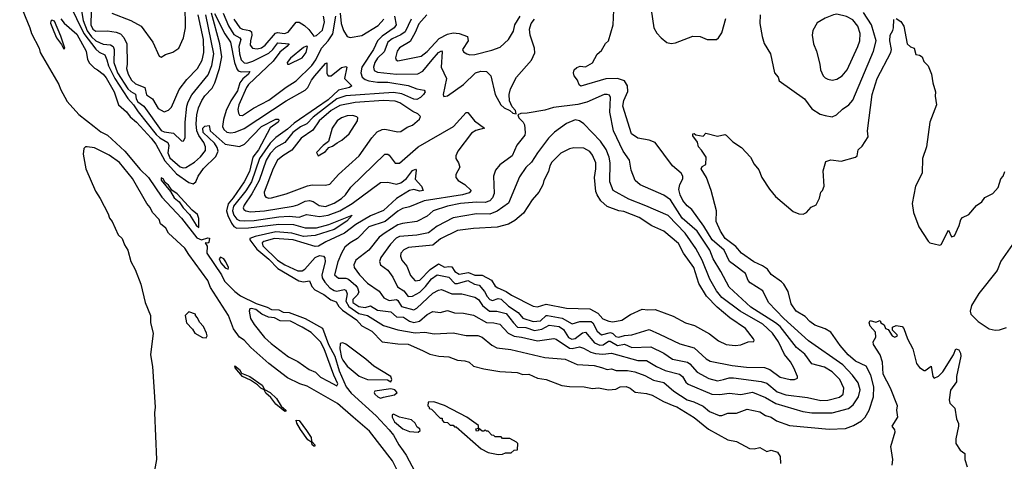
# Model space of a CAD drawing. Extents: x 1678431 to 1860718, y 384618 to 522882.
# Tile 126 of 256: x 1679661 to 1686439, y 500272 to 503310. Entities that reach past the tile are written whole.
import ezdxf

# ---------------------------------------------------------------- set-up
doc = ezdxf.new("R2010")
doc.units = 0

msp = doc.modelspace()

# ---------------------------------------------------------------- linework, layer by layer
at = {"layer": '0CON10XD'}
for points in [[(1679660.8, 503420.8), (1679731.6, 503255), (1679742, 503215), (1679794.1, 503115), (1679802.2, 503085), (1679929.5, 502865), (1679941.5, 502831.5), (1679987.4, 502747.4), (1680069, 502659), (1680174.3, 502575.7), (1680219.8, 502539.8), (1680265, 502515.2), (1680384.1, 502405), (1680490.2, 502280.2), (1680546.9, 502225), (1680639.3, 502089.3), (1680774.8, 501945), (1680879.6, 501809.6), (1680913.3, 501796.7), (1680955, 501809.2), (1680966.8, 501806.8), (1680962.5, 501777.5), (1680955, 501772.5), (1680937.5, 501775), (1680952.3, 501752.3), (1680949, 501705), (1681049.4, 501555), (1681071.2, 501511.2), (1681140.7, 501440.7), (1681180.4, 501410.4), (1681288.4, 501358.4), (1681365, 501333.4), (1681395, 501317), (1681445, 501314.1), (1681475, 501299.3), (1681515, 501295.2), (1681626.6, 501255), (1681745, 501187.8), (1681785.6, 501075), (1681831.1, 500995), (1681860.9, 500895), (1681908.6, 500785), (1681941.9, 500741.9), (1682114.4, 500585), (1682205, 500488.4), (1682235, 500451.5), (1682270.7, 500385), (1682299.9, 500345), (1682321.9, 500315), (1682461.4, 500051.5)], [(1680001.4, 503421.4), (1680102.1, 503215), (1680185, 503107), (1680207.1, 503087.1), (1680248, 503068), (1680260, 503035), (1680272.7, 502992.7), (1680315, 502906.3), (1680405, 502767.9), (1680445, 502724.1), (1680475.7, 502675.7), (1680600.8, 502520.8), (1680625, 502497.9), (1680680.2, 502465), (1680686.8, 502445), (1680680.6, 502395), (1680695, 502360), (1680765, 502299), (1680785, 502291.6), (1680805, 502294.7), (1680865, 502330), (1680905, 502366.4), (1680939.3, 502410.7), (1680939.5, 502435), (1680927.8, 502465), (1680893.1, 502513.1), (1680879.4, 502545), (1680874.6, 502595), (1680879.9, 502655), (1680892.3, 502705), (1680915, 502755.3), (1680935, 502786.3), (1680985, 502840), (1681004.4, 502875.6), (1681036.4, 502975), (1681052.7, 503055), (1681038.4, 503145), (1680980.2, 503355)], [(1680154.5, 503465), (1680151.4, 503275), (1680165, 503244.3), (1680185, 503232.5), (1680264.7, 503234.7), (1680325, 503224.1), (1680355, 503212.7), (1680378.7, 503188.7), (1680398.7, 503145), (1680399.6, 503005), (1680397.1, 502975), (1680407.1, 502935), (1680431.6, 502895), (1680459.1, 502869.1), (1680522.5, 502845), (1680532.6, 502792.6), (1680574, 502765), (1680615, 502700), (1680655, 502675.6), (1680685, 502688.6), (1680705, 502709.2), (1680759, 502831), (1680811.6, 502898.4), (1680885.4, 502975), (1680916.9, 503033.1), (1680929, 503085), (1680925.2, 503175), (1680890, 503345)], [(1680295, 503355.3), (1680425, 503303.8), (1680495.9, 503265.9), (1680578.1, 503155), (1680620.5, 503060.5), (1680635, 503053.3), (1680665, 503070), (1680713.9, 503086.1), (1680756.2, 503115), (1680788.6, 503185), (1680801.2, 503255), (1680799.7, 503415)], [(1680082.9, 503385), (1680097.6, 503305), (1680125, 503234.3), (1680155, 503192.1), (1680185, 503165.7), (1680235, 503141), (1680285, 503137.9), (1680304.2, 503125), (1680310.2, 503105), (1680308.1, 503015), (1680335, 502946), (1680405, 502835.5), (1680425, 502815.7), (1680457.9, 502797.9), (1680463.5, 502765), (1680475, 502745.2), (1680514.5, 502714.5), (1680635, 502549), (1680655, 502539.3), (1680718.8, 502528.8), (1680775, 502477.1), (1680785, 502474), (1680791.2, 502478.8), (1680799.1, 502500.9), (1680800.7, 502605), (1680811.5, 502715), (1680819.5, 502745), (1680845, 502793.6), (1680957.9, 502932.1), (1680983, 502995), (1680996.5, 503075), (1680942.4, 503345)], [(1681002.3, 503352.3), (1681073.4, 503213.4), (1681112, 503155), (1681139.5, 503015), (1681155, 502972.3), (1681165, 502959.2), (1681185, 502950.9), (1681245.5, 502955), (1681235.2, 502935), (1681196.5, 502903.5), (1681175.1, 502875), (1681159.6, 502820.4), (1681115, 502753), (1681083.1, 502685), (1681063.6, 502623.6), (1681056.7, 502575), (1681065.9, 502555), (1681087.7, 502537.7), (1681115, 502531.9), (1681145, 502535.6), (1681205, 502561.7), (1681495, 502752.5), (1681625.2, 502824.8), (1681645.3, 502845), (1681669.5, 502895), (1681691.9, 502925), (1681765, 503009.4), (1681775, 503013.8), (1681775, 502940), (1681785, 502923.1), (1681805, 502924.6), (1681875, 502980.8), (1681905, 502988.9), (1681913.8, 502985), (1681895.7, 502905), (1681948.1, 502855), (1681931.2, 502845), (1681854.9, 502825.1), (1681785, 502758.7), (1681705, 502703), (1681550.5, 502599.5), (1681505, 502557), (1681425, 502501), (1681385, 502461.5), (1681312.6, 502355), (1681255.6, 502195), (1681217.7, 502132.3), (1681133.4, 502026.6), (1681125.5, 501995), (1681135, 501965.7), (1681155, 501939), (1681175, 501929), (1681205, 501925.7), (1681275, 501928.4), (1681445, 501954.1), (1681515, 501958.5), (1681585, 501952.7), (1681635, 501969.2), (1681725, 501955.5), (1681785.4, 501965), (1681865.3, 501995), (1681949.1, 502045), (1682145, 502190), (1682195, 502192.7), (1682255, 502179.5), (1682285, 502188.8), (1682322.5, 502217.5), (1682365, 502271.9), (1682385, 502281.2), (1682391.2, 502275), (1682382.4, 502212.4), (1682426.9, 502165), (1682439.4, 502135), (1682415, 502130), (1682375, 502143.3), (1682345, 502134.7), (1682255, 502080.6), (1682165, 501997.1), (1682075, 501961.2), (1681975, 501902.5), (1681897.6, 501842.4), (1681768.6, 501781.4), (1681717.4, 501752.6), (1681695, 501749.7), (1681542.9, 501795), (1681415, 501804.8), (1681341.8, 501785), (1681330.2, 501775), (1681333.7, 501755), (1681436.4, 501655), (1681485, 501624.6), (1681575, 501582.3), (1681605, 501583.2), (1681624.6, 501595), (1681695, 501675.4), (1681725, 501687.7), (1681753.1, 501683.1), (1681761.1, 501671.1), (1681764.2, 501645), (1681740.4, 501555), (1681743.8, 501535), (1681761.6, 501505), (1681795, 501466.7), (1681825, 501447), (1681845, 501443.6), (1681893.6, 501453.6), (1681905, 501448.6), (1681914.4, 501425), (1681907, 501375), (1681926.2, 501336.2), (1681995, 501288.6), (1682056.2, 501275), (1682165, 501206.4), (1682265, 501175.7), (1682383.2, 501156.8), (1682450.3, 501160.3), (1682515, 501150.3), (1682645, 501155.9), (1682735, 501138.2), (1682815, 501137.3), (1682845, 501126), (1682911.5, 501071.5), (1682945, 501053.5), (1683041.9, 501041.9), (1683275, 500986.1), (1683415, 500974.8), (1683499.1, 500939.1), (1683615, 500930.9), (1683665, 500917.1), (1683705, 500904.7), (1683735, 500907.6), (1683767.6, 500897.6), (1683845, 500896.5), (1683895, 500887), (1683965, 500862.3), (1684025, 500831.2), (1684095, 500815.2), (1684165, 500755.3), (1684254.9, 500694.9), (1684302.5, 500682.5), (1684365, 500651.2), (1684410, 500615), (1684475, 500587.1), (1684495, 500586.4), (1684535, 500602.4), (1684595, 500604.2), (1684668, 500632), (1684755, 500611.6), (1684795, 500586.5), (1684835, 500575.8), (1684870.2, 500550.2), (1684959.5, 500519.5), (1685232.6, 500492.6), (1685345, 500498.2), (1685401.3, 500518.7), (1685455, 500551.6), (1685480.6, 500575), (1685509.4, 500625), (1685537.6, 500715), (1685539.8, 500785), (1685519.5, 500865), (1685487.2, 500927.2), (1685415, 500961.5), (1685363.8, 501005), (1685309.4, 501069.4), (1685245, 501161.8), (1685205, 501184.1), (1685135, 501208.5), (1685099.4, 501235), (1685069.1, 501269.1), (1685006.5, 501305), (1684972.7, 501355), (1684950.1, 501440.1), (1684920.8, 501490.8), (1684905, 501508.1), (1684835, 501556.7), (1684807.8, 501595), (1684775, 501617.7), (1684715, 501644.6), (1684630, 501705), (1684590.9, 501750.9), (1684517.8, 501805), (1684484.4, 501855), (1684455, 501922.5), (1684456.7, 501995), (1684420, 502135), (1684388.8, 502225), (1684352, 502285), (1684358.8, 502301.2), (1684383.3, 502315), (1684386, 502365), (1684355, 502413.3), (1684333.8, 502435), (1684327, 502467), (1684295, 502512.5), (1684293.8, 502525), (1684305, 502527.5), (1684315, 502517.5), (1684365, 502510), (1684385, 502530), (1684465, 502508.8), (1684515, 502520), (1684525, 502516.2), (1684570.7, 502470.7), (1684630.7, 502430.7), (1684690.8, 502365), (1684716.8, 502316.8), (1684748.3, 502278.3), (1684770.6, 502225), (1684821.9, 502145), (1684863.3, 502095), (1684985, 501990), (1685025, 501973.8), (1685055, 501973.3), (1685077.5, 501985), (1685109.3, 502020.7), (1685143, 502037), (1685167.7, 502082.3), (1685176.7, 502125), (1685186.7, 502135), (1685198, 502165), (1685191.7, 502271.7), (1685210, 502335), (1685245, 502346.2), (1685315, 502336.2), (1685415, 502364), (1685426.7, 502375), (1685433.8, 502415), (1685460.5, 502439.5), (1685502, 502505), (1685497.1, 502545), (1685529.3, 502795), (1685564.5, 502905), (1685658.2, 503085), (1685662.2, 503105), (1685650.5, 503165), (1685652.5, 503205), (1685672.5, 503235), (1685676.2, 503253.8), (1685678.8, 503311.2)], [(1681060.9, 503355), (1681097.3, 503267.3), (1681135, 503209.6), (1681177.1, 503185), (1681182.6, 503175), (1681170, 503125), (1681173.6, 503076.4), (1681185, 503035.4), (1681205, 503014.4), (1681225, 503011.9), (1681265, 503025.1), (1681375, 503079.6), (1681403.9, 503105), (1681438.5, 503151.5), (1681515.6, 503145), (1681500.8, 503125), (1681452.6, 503087.4), (1681405.9, 503024.1), (1681236.2, 502865), (1681222, 502845), (1681168.9, 502725), (1681163.3, 502693.3), (1681167, 502667), (1681175, 502654.4), (1681195, 502652.3), (1681269.2, 502700.8), (1681375, 502756.7), (1681495, 502847.1), (1681565, 502889.3), (1681671.5, 502995), (1681699.6, 503035), (1681738.5, 503115), (1681785, 503165.7), (1681816.3, 503213.7), (1681837.9, 503335)], [(1682726.2, 502176.2), (1682767.8, 502135), (1682755, 502120), (1682710, 502105), (1682445, 502063.3), (1682345, 502023.2), (1682295, 502010.5), (1682265, 501994.3), (1682177.2, 501922.8), (1682063.2, 501885), (1681987.1, 501805), (1681935, 501775.3), (1681899.6, 501745), (1681875.2, 501704.8), (1681850.3, 501645), (1681828.7, 501555), (1681855, 501532.4), (1681905, 501532.8), (1681925, 501526.5), (1681975, 501481.4), (1681987.3, 501465), (1681994.8, 501435), (1681984.3, 501415), (1681954.6, 501385.4), (1681954.6, 501365), (1681995, 501337), (1682039, 501331), (1682075, 501341.9), (1682125, 501311.5), (1682215, 501300.9), (1682255, 501265.2), (1682303.3, 501263.3), (1682345, 501236), (1682375, 501228.2), (1682412.5, 501237.5), (1682465, 501281.8), (1682505, 501302.8), (1682555, 501296.5), (1682605, 501309.6), (1682655, 501293.1), (1682715, 501292.3), (1682785, 501277.5), (1682875, 501228.2), (1682925, 501225.3), (1682965, 501214.7), (1683023.6, 501153.6), (1683065, 501133.2), (1683115, 501127.5), (1683225, 501101.5), (1683337.5, 501117.5), (1683355, 501111.9), (1683445, 501050), (1683465, 501048.7), (1683515, 501060.2), (1683541.6, 501051.6), (1683593.4, 501023.4), (1683624.8, 501014.8), (1683675, 501010.5), (1683735, 501016.2), (1683915, 500966.6), (1683975, 500966.1), (1684045, 500923.6), (1684105, 500897.7), (1684202, 500872), (1684222.9, 500855), (1684245.9, 500815.9), (1684261.9, 500801.9), (1684425, 500734.1), (1684481.7, 500731.7), (1684545, 500740.7), (1684625, 500731.2), (1684705, 500747.2), (1684795, 500712.3), (1684865, 500669.6), (1685052.5, 500615), (1685115, 500606.1), (1685255, 500605.7), (1685365.6, 500635), (1685399.5, 500660.5), (1685436.2, 500715), (1685446.2, 500765), (1685432.1, 500812.1), (1685394.5, 500864.5), (1685326.7, 500935), (1685091.3, 501101.3), (1684920.9, 501255), (1684816.7, 501365), (1684775.5, 501445), (1684689.2, 501499.3), (1684675.8, 501515.8), (1684657.1, 501565), (1684581.8, 501621.8), (1684546.7, 501646.7), (1684510.4, 501725), (1684427.9, 501795), (1684370.5, 501890.5), (1684288.8, 502005), (1684255, 502030.8), (1684225, 502066.6), (1684206.8, 502105), (1684198.3, 502141.7), (1684204.2, 502175.7), (1684225.4, 502215), (1684225.3, 502235), (1684214.1, 502255), (1684155.8, 502305.8), (1684035.5, 502465), (1683995, 502481.1), (1683915, 502495.7), (1683873.5, 502525), (1683813.3, 502715), (1683819, 502755), (1683846.4, 502816.4), (1683845.2, 502855), (1683825, 502888.8), (1683776.4, 502906.4), (1683695, 502902.6), (1683522.7, 502852.7), (1683511.7, 502861.7), (1683501.2, 502895), (1683477.5, 502925), (1683473.3, 502945), (1683477.5, 502965), (1683495, 502982.5), (1683519.5, 502990.5), (1683555, 502986.9), (1683605, 503014), (1683635.7, 503074.3), (1683665, 503098.8), (1683694.4, 503145.6), (1683714.2, 503165.8), (1683746.7, 503275), (1683750.6, 503375)], [(1681867.5, 503355), (1681873, 503285), (1681889.2, 503235), (1681915, 503195.6), (1681935, 503187.5), (1682015, 503202.4), (1682128.8, 503271.2), (1682166.8, 503315)], [(1682463.3, 503345), (1682408.2, 503281.8), (1682382.5, 503222.5), (1682348.8, 503161.2), (1682275, 503116.2), (1682258.2, 503095), (1682247.4, 503047.4), (1682252.9, 503035), (1682265, 503028.5), (1682425, 503060.3), (1682465, 503092.1), (1682548.4, 503181.6), (1682605, 503209.8), (1682645, 503220.2), (1682686.3, 503216.3), (1682744, 503194), (1682747.7, 503165), (1682710, 503105), (1682715, 503088.8), (1682740, 503075), (1682758.9, 503068.9), (1682795, 503070.4), (1682910, 503100), (1682967.6, 503122.4), (1683026.2, 503175), (1683059.3, 503230.7), (1683070, 503275), (1683105.9, 503335)], [(1684007.2, 503377.2), (1684027.3, 503255), (1684047.3, 503217.3), (1684075.7, 503185.7), (1684114.7, 503154.7), (1684145, 503147.1), (1684175, 503152.1), (1684295, 503197.8), (1684345, 503194), (1684394.2, 503174.2), (1684456.7, 503175), (1684472, 503185), (1684495, 503220), (1684521.7, 503318.3)], [(1684758.8, 503345), (1684756.2, 503285), (1684772, 503195), (1684786.1, 503146.1), (1684828.8, 503075), (1684855.8, 502945.8), (1684881.2, 502915), (1684889.5, 502889.5), (1685064.3, 502765), (1685115, 502697.1), (1685171.5, 502661.5), (1685205, 502650.9), (1685255, 502642.9), (1685283.3, 502655), (1685325.7, 502695), (1685368.6, 502725), (1685395, 502757.1), (1685538.1, 503095), (1685556.7, 503165), (1685525.3, 503275), (1685469.8, 503359.8)], [(1685255, 502895.5), (1685285, 502900.9), (1685323.1, 502925), (1685356.4, 502965), (1685431.1, 503125), (1685444.1, 503165), (1685445.9, 503215), (1685431.2, 503265), (1685395, 503309.6), (1685353.3, 503333.3), (1685285, 503347.5), (1685264, 503345), (1685205, 503321.8), (1685150.5, 503289.5), (1685120.8, 503235), (1685115.7, 503205), (1685124.3, 503145), (1685145.6, 503095), (1685169.4, 503005), (1685173.8, 502965), (1685192, 502925), (1685205, 502910), (1685225, 502900.9), (1685255, 502895.5)], [(1679965, 503107.5), (1679972.5, 503115), (1679945, 503197.5), (1679900, 503300), (1679883, 503307), (1679875, 503300), (1679874, 503286), (1679895, 503230), (1679915, 503186.7), (1679949.5, 503139.5), (1679965, 503107.5)], [(1679945, 503316), (1679967.3, 503287.3), (1680055, 503211.8), (1680119.4, 503095), (1680127, 503037), (1680140.3, 503010.3), (1680175, 502976), (1680196.6, 502966.6), (1680235, 502935.8), (1680255, 502911.4), (1680311.2, 502815), (1680341.8, 502725), (1680395, 502676.5), (1680421.6, 502641.6), (1680465, 502604.5), (1680565, 502495.7), (1680597.4, 502455), (1680659.8, 502339.8), (1680739.3, 502249.3), (1680825, 502190.4), (1680855, 502180.9), (1680873.6, 502195), (1680889.3, 502235), (1680927, 502287), (1681009.9, 502370.1), (1681027, 502405), (1681021.3, 502431.3), (1681001.7, 502461.7), (1680924, 502535), (1680921.9, 502565), (1680935, 502579.1), (1680965, 502582.5), (1680971.1, 502545), (1681075, 502454.3), (1681175, 502437.9), (1681208.5, 502455), (1681325.4, 502575), (1681425, 502625.4), (1681443.3, 502625), (1681445.6, 502615), (1681439.5, 502605), (1681384.1, 502565.9), (1681304.8, 502415), (1681265.8, 502364.2), (1681242.4, 502265), (1681205.5, 502195), (1681130.4, 502085), (1681096.9, 502043.1), (1681084.9, 501994.9), (1681093.4, 501963.4), (1681119.7, 501909.7), (1681135, 501888.1), (1681155, 501875.8), (1681235, 501877.5), (1681445, 501904.3), (1681545, 501900.6), (1681625, 501879.6), (1681705, 501878), (1681788.3, 501901.7), (1681950, 501965), (1681913.6, 501925), (1681825, 501867.6), (1681695, 501826.9), (1681615, 501819.1), (1681535, 501842.2), (1681425, 501851.9), (1681281.3, 501818.7), (1681246.2, 501805), (1681245.3, 501795), (1681292.3, 501732.3), (1681375, 501663.3), (1681438.1, 501598.1), (1681582.8, 501512.8), (1681615, 501506.8), (1681655, 501514.5), (1681672.9, 501475), (1681692.4, 501452.4), (1681755, 501419.6), (1681803.1, 501383.1), (1681839.3, 501369.3), (1681857.3, 501337.3), (1681883, 501313), (1681979.4, 501245), (1682015, 501204.7), (1682085, 501166.6), (1682155, 501095.4), (1682265, 501080), (1682335, 501078.5), (1682433.8, 501033.8), (1682485, 501010), (1682546.6, 500996.6), (1682615, 500990.8), (1682675, 500968.8), (1682725, 500963.8), (1682754.1, 500954.1), (1682785, 500926.2), (1682855, 500909.4), (1682965, 500889.4), (1683085, 500882.5), (1683125, 500868.8), (1683165, 500870.8), (1683224.3, 500844.3), (1683285, 500834.2), (1683393.7, 500793.7), (1683445, 500786.7), (1683545.5, 500785.5), (1683605, 500774.2), (1683645, 500777.1), (1683715, 500763.5), (1683765, 500768.8), (1683795, 500785.8), (1683835, 500787.1), (1683863.3, 500775), (1683898.3, 500748.3), (1683975, 500739.4), (1684015, 500726.7), (1684093.4, 500683.4), (1684163.7, 500653.7), (1684185, 500646.8), (1684305, 500574.6), (1684403.3, 500493.3), (1684535, 500421.2), (1684595, 500409.4), (1684685, 500361.4), (1684717.7, 500357.7), (1684755, 500367.5), (1684805, 500340), (1684835, 500350), (1684877.5, 500335), (1684896.7, 500305), (1684898.3, 500258.3)], [(1681136, 503315), (1681176, 503255), (1681195, 503244.8), (1681245, 503235.8), (1681256.4, 503226.4), (1681259.8, 503205), (1681248.6, 503165), (1681247.8, 503135), (1681264.3, 503114.3), (1681295, 503109.7), (1681325, 503117.7), (1681350.6, 503135), (1681421.2, 503218.8), (1681435, 503222.6), (1681484.3, 503215.7), (1681508.5, 503225), (1681565, 503294.3), (1681585, 503294.3), (1681620.5, 503270.5), (1681652.1, 503242.1), (1681685, 503196), (1681705, 503201.8), (1681745, 503239.4), (1681758.9, 503295), (1681752.4, 503335)], [(1682241.2, 503335), (1682253.3, 503275), (1682238.5, 503255), (1682155, 503197.5), (1682124.8, 503165), (1682096.3, 503105), (1682016.9, 502985), (1682009.6, 502945), (1682019.2, 502915), (1682038.3, 502898.3), (1682065, 502889), (1682125, 502880.9), (1682195, 502881.2), (1682335, 502858.8), (1682395, 502833.8), (1682446, 502826), (1682451.4, 502815), (1682440, 502795), (1682420.6, 502775), (1682395, 502762.3), (1682375, 502764.8), (1682290.6, 502800.6), (1682235, 502809.5), (1681905, 502785.9), (1681845, 502766.2), (1681680.2, 502639.8), (1681636.9, 502593.1), (1681595, 502573.8), (1681541.8, 502535), (1681485, 502466.5), (1681425, 502431.6), (1681385, 502390.9), (1681356.4, 502345), (1681308.8, 502205), (1681258.2, 502111.8), (1681205.3, 502035), (1681200, 502015), (1681203.6, 502005), (1681217.5, 501995), (1681249.5, 501989.5), (1681345, 501995.5), (1681542.7, 502027.3), (1681575, 502036.2), (1681625, 502061.3), (1681655, 502066.1), (1681680.7, 502060.7), (1681722.5, 502032.5), (1681765.2, 502024.8), (1681825, 502049.3), (1681875, 502079.5), (1681902.8, 502105), (1681941.2, 502158.8), (1682175, 502384.5), (1682195, 502386.2), (1682205, 502378.5), (1682245, 502324.5), (1682275, 502322.9), (1682405, 502434.7), (1682646.9, 502575), (1682735, 502672), (1682745, 502672), (1682791.9, 502615), (1682860, 502565), (1682801.7, 502548.3), (1682771.2, 502528.8), (1682676.7, 502405), (1682663.1, 502375), (1682663.1, 502355), (1682682.2, 502325), (1682691.4, 502295), (1682662.9, 502245), (1682663.1, 502225), (1682680, 502205), (1682726.2, 502176.2)], [(1682356.7, 503315), (1682315, 503226.2), (1682285, 503205.2), (1682225, 503179.2), (1682196, 503155), (1682169.7, 503090.3), (1682124.4, 503045.6), (1682106, 503015), (1682096.2, 502985), (1682101.5, 502961.5), (1682125, 502949.8), (1682255, 502935.2), (1682401.5, 502938.5), (1682435, 502957.2), (1682499.6, 503035), (1682545, 503085.3), (1682565, 503095.6), (1682569.1, 503089.1), (1682562.2, 502985), (1682600, 502905), (1682576.2, 502795), (1682581.2, 502781.2), (1682605, 502786), (1682715, 502865.5), (1682798.8, 502945), (1682835, 502957.3), (1682874.7, 502954.7), (1682903.9, 502925), (1682933.6, 502795), (1682973.1, 502725), (1682995, 502704.3), (1683035.9, 502685.9), (1683055, 502666.7), (1683077.5, 502662.5), (1683073.3, 502685), (1683050.3, 502710.3), (1683032.5, 502752.5), (1683031.1, 502795), (1683039.3, 502835), (1683080.4, 502915), (1683185, 503032), (1683207.3, 503082.7), (1683204.1, 503114.1), (1683175.8, 503205), (1683169.7, 503245), (1683180.8, 503285), (1683205, 503313.9)], [(1685695, 503318), (1685727.6, 503297.6), (1685746.7, 503265), (1685770, 503145), (1685793.9, 503123.9), (1685817.5, 503115), (1685830.7, 503070.7), (1685855, 503066.2), (1685873.3, 503055), (1685883.9, 503023.9), (1685913.9, 502993.9), (1685936.7, 502935), (1685946.2, 502875), (1685966.2, 502815), (1685963.8, 502785), (1685972, 502725), (1685926.7, 502605), (1685903.2, 502435), (1685874.7, 502354.7), (1685872.3, 502255), (1685828.2, 502165), (1685804, 502045), (1685813.1, 501985), (1685851.1, 501885), (1685915, 501786.2), (1685925.8, 501775.8), (1685955, 501767.5)], [(1681515, 503004.3), (1681605, 503047.5), (1681633.3, 503085), (1681642.5, 503125), (1681635, 503128), (1681615, 503119.4), (1681525, 503046.7), (1681502.5, 503015), (1681504.3, 503004.3), (1681515, 503004.3)], [(1681375, 502082.7), (1681395, 502084.1), (1681495, 502111.9), (1681641.5, 502168.5), (1681675, 502173.3), (1681765, 502171.5), (1681795, 502180), (1681855.7, 502244.3), (1681997.9, 502375), (1682085, 502497.8), (1682121.3, 502538.7), (1682155, 502555.4), (1682175, 502558.2), (1682265, 502538.9), (1682285, 502541.4), (1682328.7, 502571.3), (1682365, 502585.7), (1682413.8, 502625), (1682418.8, 502645), (1682402.6, 502662.6), (1682368.1, 502678.1), (1682277.9, 502737.9), (1682245, 502750.4), (1682164.1, 502754.1), (1681969.9, 502740.1), (1681865, 502720), (1681805, 502686.2), (1681723.1, 502615), (1681679.7, 502550.3), (1681598, 502495), (1681535, 502412.4), (1681472.1, 502375), (1681436.2, 502343.8), (1681405, 502286.4), (1681343.5, 502125), (1681345, 502103.8), (1681355, 502089.4), (1681375, 502082.7)], [(1685175, 500690.4), (1685225, 500694), (1685305, 500714.7), (1685328.7, 500735), (1685335.3, 500775), (1685306.3, 500835), (1685255, 500886.8), (1685200.3, 500920.3), (1685115, 500943.8), (1685065, 501010), (1685007.8, 501055), (1684895, 501199), (1684863.8, 501225), (1684695, 501332.3), (1684545, 501471.2), (1684488.3, 501578.3), (1684433.8, 501665), (1684410.8, 501725), (1684324.8, 501855), (1684221.5, 501945), (1684141.9, 502071.9), (1684095, 502102.9), (1683931.2, 502175), (1683898.6, 502205), (1683870, 502275), (1683859.4, 502345), (1683814, 502405), (1683749.5, 502545), (1683722.9, 502675), (1683728.2, 502775), (1683720.8, 502790.8), (1683705, 502796.9), (1683685, 502795.3), (1683565, 502743.2), (1683503.7, 502726.3), (1683335, 502706.2), (1683275, 502687.9), (1683155, 502666.7), (1683110, 502665), (1683090, 502655), (1683096.2, 502635), (1683126, 502605), (1683135, 502587.5), (1683141.4, 502535), (1683138.1, 502515), (1683082.2, 502447.8), (1683050.4, 502375), (1682965, 502312.5), (1682935.7, 502275), (1682921.9, 502235), (1682926.4, 502113.6), (1682916.2, 502085), (1682897.1, 502065), (1682865, 502052.2), (1682805, 502055.7), (1682695, 502045.5), (1682605, 502026.6), (1682506.7, 501995), (1682465, 501959.6), (1682395, 501923.2), (1682295, 501908.9), (1682265, 501899.1), (1682176.3, 501843.7), (1682136.4, 501813.6), (1682065, 501725.9), (1681974.5, 501655.5), (1681960, 501625), (1681964.1, 501605), (1681999.5, 501555), (1682055, 501497.5), (1682135, 501443.8), (1682167.7, 501397.7), (1682205, 501379.3), (1682255.7, 501385.7), (1682265, 501379.7), (1682288.2, 501338.2), (1682375, 501314.8), (1682395, 501326.4), (1682505, 501428.4), (1682545, 501450.7), (1682565, 501454), (1682635.2, 501425.2), (1682705, 501424.7), (1682795, 501400.5), (1682819, 501385), (1682846.5, 501345), (1682895, 501304.1), (1682945, 501304.8), (1683009.9, 501289.9), (1683061, 501225), (1683087.3, 501195), (1683145, 501192.1), (1683205, 501173), (1683255, 501182.5), (1683305, 501207.8), (1683375, 501199.1), (1683405, 501179.3), (1683438.9, 501125), (1683461.7, 501111.7), (1683485, 501117.8), (1683535, 501155.3), (1683555, 501160.3), (1683618.4, 501088.4), (1683655, 501071.6), (1683676.6, 501073.4), (1683715, 501097.9), (1683725, 501098.6), (1683775, 501068.4), (1683825, 501078.8), (1683875, 501054.8), (1684005, 501060.7), (1684095, 501016.9), (1684155, 500975.8), (1684257.5, 500955), (1684275, 500942.7), (1684324.5, 500885), (1684405, 500841.5), (1684465, 500826.8), (1684506.7, 500835), (1684544.3, 500845.7), (1684573.8, 500846.2), (1684765, 500820.7), (1684805, 500810), (1684875, 500751), (1684935, 500728.9), (1685085, 500712.3), (1685175, 500690.4)], [(1681715, 502373.8), (1681765, 502403.8), (1681789.3, 502430.7), (1681815, 502440), (1681845.6, 502464.4), (1681879.1, 502480.9), (1681929.4, 502525), (1681985.6, 502615), (1681989.2, 502635), (1681982.6, 502642.6), (1681955, 502651.8), (1681915, 502649.1), (1681876.9, 502635), (1681846.2, 502613.8), (1681812.1, 502565), (1681787.5, 502472.5), (1681748.8, 502445), (1681703.9, 502396.1), (1681715, 502373.8)], [(1684995, 500834.6), (1685014.2, 500845), (1685014.4, 500855), (1684990, 500915), (1684966.5, 500956.5), (1684926.3, 501006.3), (1684884.2, 501095), (1684844.2, 501155), (1684776.8, 501215), (1684620.8, 501305), (1684495, 501399), (1684458.7, 501445), (1684412.4, 501525), (1684358, 501655), (1684315.7, 501735.7), (1684242.9, 501842.9), (1684125, 501964.1), (1683971, 502031), (1683855, 502074.7), (1683747.3, 502135), (1683723.4, 502195), (1683726.2, 502325), (1683719.2, 502365), (1683698.4, 502418.4), (1683660, 502475), (1683544.2, 502594.2), (1683515, 502614.6), (1683485, 502620.8), (1683425, 502595.5), (1683342.9, 502537.1), (1683301.8, 502495), (1683225.3, 502395), (1683185, 502331.1), (1683145, 502292.5), (1683101.7, 502228.3), (1683025, 502048.2), (1682947.2, 501992.8), (1682898.1, 501971.9), (1682805, 501975.7), (1682645, 501948), (1682535, 501890), (1682475, 501844.7), (1682395, 501828.9), (1682275, 501819.8), (1682253.1, 501806.9), (1682213.7, 501766.3), (1682147.3, 501675), (1682137.2, 501647.2), (1682144.4, 501625), (1682195, 501588.2), (1682229.6, 501539.6), (1682261.6, 501471.6), (1682304.1, 501444.1), (1682335, 501406), (1682365, 501408.1), (1682415, 501436.5), (1682455, 501474.4), (1682495, 501528.1), (1682535, 501554.8), (1682615, 501538.3), (1682656.7, 501496.7), (1682675, 501496.4), (1682745, 501515.8), (1682790.8, 501490.8), (1682823.5, 501483.5), (1682861.5, 501441.5), (1682878.6, 501405), (1682898.2, 501385), (1682915, 501379.2), (1682955, 501392.4), (1682975, 501387.7), (1683025, 501340.3), (1683091.9, 501295), (1683125, 501256.3), (1683194.9, 501234.9), (1683245, 501238.9), (1683285, 501274.8), (1683295, 501276.2), (1683395, 501257), (1683465, 501217), (1683516.7, 501233.3), (1683595, 501234), (1683605.3, 501225.3), (1683636.5, 501166.5), (1683665, 501142.4), (1683727.6, 501157.6), (1683745, 501151.2), (1683765, 501130), (1683785, 501125.7), (1683825, 501138.7), (1683875, 501141.4), (1683995, 501178.4), (1684065, 501147.7), (1684205, 501080.8), (1684305, 501052.5), (1684386.9, 500976.9), (1684415, 500960.5), (1684565, 500930.6), (1684665, 500920.7), (1684788.7, 500918.7), (1684825, 500904.6), (1684895, 500851.1), (1684965, 500835.3), (1684995, 500834.6)], [(1682387, 499955), (1682227.9, 500275), (1682069.9, 500479.9), (1681955.9, 500575.9), (1681849.1, 500669.1), (1681639.3, 500789.3), (1681589.8, 500805), (1681505, 500846.8), (1681375, 500944.7), (1681251.1, 501055), (1681206.1, 501106.1), (1681175, 501126.8), (1681133.3, 501183.3), (1681098, 501275), (1680975, 501467.8), (1680955.4, 501515.4), (1680825.7, 501695.7), (1680797.6, 501737.6), (1680685, 501842.5), (1680665.8, 501875.8), (1680630, 501905), (1680621.1, 501935), (1680574.5, 501985), (1680559.3, 502019.3), (1680534.9, 502045), (1680437.6, 502217.6), (1680348.6, 502328.6), (1680277.5, 502377.5), (1680175, 502428.4), (1680125, 502436.7), (1680114.2, 502435.7), (1680102, 502425), (1680098.1, 502385), (1680117.2, 502285), (1680181.7, 502131.7), (1680215, 502081.1), (1680268.9, 501975), (1680278.4, 501945), (1680298.5, 501921.5), (1680339.5, 501829.5), (1680365.3, 501805), (1680381.2, 501761.2), (1680404.1, 501725), (1680425.9, 501645.9), (1680455, 501591.1), (1680495, 501490.6), (1680525.2, 501365), (1680560.5, 501275), (1680560.4, 501225), (1680579.5, 501155), (1680562.4, 501005), (1680575.5, 500925), (1680594.3, 500645), (1680589.8, 500605), (1680602.2, 500285), (1680584, 500185)], [(1684585, 501069.1), (1684625, 501074.4), (1684675.6, 501094.4), (1684713.8, 501096.2), (1684718, 501105), (1684712, 501115), (1684657.8, 501185), (1684549.4, 501259.4), (1684462.6, 501332.6), (1684389.5, 501409.5), (1684337.1, 501495), (1684300.5, 501605), (1684230.7, 501705), (1684195, 501770.5), (1684095, 501854.6), (1684011.9, 501891.9), (1683925, 501949.4), (1683820.3, 501990.3), (1683785, 501996.6), (1683705, 502024.7), (1683661.8, 502065), (1683635.3, 502105), (1683627.8, 502127.8), (1683618.8, 502225), (1683627.6, 502285), (1683626.5, 502325), (1683605, 502378.9), (1683585, 502404.4), (1683545, 502425.5), (1683475, 502428.2), (1683445, 502422.7), (1683385, 502393.3), (1683325, 502329.4), (1683310.4, 502305), (1683300.9, 502265), (1683270, 502205), (1683261.2, 502175), (1683234.4, 502125), (1683189.7, 502070.3), (1683129.5, 501980.5), (1683069.9, 501930.1), (1683025, 501904.1), (1682946.9, 501883.1), (1682785.3, 501874.7), (1682675, 501860), (1682557.1, 501802.9), (1682505, 501758.8), (1682336.2, 501743.8), (1682305, 501727.5), (1682285.4, 501705), (1682282.6, 501682.6), (1682291.1, 501655), (1682326.5, 501615), (1682351, 501551), (1682383.5, 501513.5), (1682415, 501519), (1682487.1, 501592.9), (1682545, 501630.6), (1682585, 501607.9), (1682615, 501613), (1682635, 501609.7), (1682657.3, 501577.3), (1682685, 501560.9), (1682750.7, 501570.7), (1682795, 501553.5), (1682845, 501553.2), (1682909.6, 501519.6), (1682935, 501477.5), (1682951.9, 501465), (1683010.4, 501440.4), (1683045.7, 501415), (1683195, 501340), (1683225.6, 501335.6), (1683285, 501354.1), (1683425, 501326.9), (1683585, 501321.5), (1683641.7, 501291.8), (1683675, 501252.9), (1683715.4, 501235.4), (1683745, 501230.8), (1683806.6, 501243.4), (1683865, 501282.5), (1683945, 501318.2), (1683985, 501313.8), (1684035, 501317.3), (1684159.8, 501269.8), (1684245, 501224.3), (1684307.2, 501207.2), (1684409.2, 501149.2), (1684470.9, 501100.9), (1684523.8, 501075), (1684585, 501069.1)], [(1685955, 501767.5), (1685995, 501760), (1686005, 501763.3), (1686055, 501862.5), (1686075, 501816.7), (1686095, 501823.8), (1686128.8, 501895), (1686138.8, 501935), (1686150.5, 501949.5), (1686195, 501970), (1686248.3, 502031.7), (1686285, 502057.5), (1686305, 502086.2), (1686360, 502115), (1686396.7, 502155), (1686414, 502215), (1686431.2, 502235), (1686443.3, 502265)], [(1680895, 501880), (1680893.7, 501943.7), (1680885, 501970.8), (1680849.1, 501999.1), (1680745, 502111.4), (1680708.8, 502138.8), (1680685, 502171.2), (1680661.2, 502191.2), (1680647.5, 502215), (1680635, 502222.5), (1680635, 502207.5), (1680699.5, 502129.5), (1680724.7, 502085), (1680758.3, 502058.3), (1680785, 502015.5), (1680829.7, 501969.7), (1680875, 501896.4), (1680895, 501880)], [(1686494.2, 501765), (1686415, 501650), (1686389.1, 501585), (1686263.4, 501426.6), (1686211.9, 501345), (1686204.1, 501305), (1686208.2, 501285), (1686258.1, 501235), (1686334.2, 501184.2), (1686375, 501175.5), (1686405, 501177.3), (1686455, 501193.6)], [(1681095, 501594), (1681097.5, 501605), (1681080, 501645), (1681065, 501665.6), (1681042.2, 501677.8), (1681034.8, 501665.2), (1681045, 501636.7), (1681075, 501603.1), (1681095, 501594)], [(1681845, 500791), (1681850.4, 500805), (1681822.8, 500865), (1681756.7, 501046.7), (1681732.5, 501095), (1681668.2, 501158.2), (1681606, 501196), (1681525, 501236.4), (1681455, 501238), (1681415, 501258.9), (1681374, 501264), (1681328.1, 501285), (1681286.8, 501316.8), (1681255, 501324.6), (1681245, 501321.9), (1681240, 501305), (1681250.5, 501255), (1681275, 501214.5), (1681346.7, 501125), (1681391.9, 501081.9), (1681511.6, 500991.6), (1681575, 500958), (1681653.4, 500903.4), (1681696.7, 500885), (1681732.3, 500852.3), (1681784.2, 500824.2), (1681845, 500791)], [(1680945, 501122), (1680952.5, 501135), (1680947.5, 501155), (1680925, 501200), (1680898.8, 501228.8), (1680885, 501260), (1680870, 501275), (1680870, 501285), (1680825, 501300), (1680800, 501275), (1680810, 501225), (1680851.2, 501181.2), (1680866.7, 501155), (1680920, 501125), (1680945, 501122)], [(1685667.5, 500245), (1685672.5, 500285), (1685657.5, 500375), (1685687.5, 500475), (1685685, 500490), (1685667.5, 500515), (1685706.2, 500576.2), (1685698.8, 500625), (1685704.2, 500655), (1685656, 500775), (1685605, 500871.2), (1685601.1, 500955), (1685585.3, 501005.3), (1685538, 501075), (1685536.2, 501095), (1685553.8, 501126.2), (1685551.2, 501161.2), (1685515, 501202.5), (1685507.5, 501225), (1685515, 501240), (1685555, 501230), (1685585, 501240), (1685590, 501225), (1685610.7, 501210.7), (1685620, 501185), (1685638.3, 501178.3), (1685667.5, 501135), (1685685, 501126.7), (1685702.5, 501135), (1685701.7, 501141.7), (1685670, 501175), (1685670, 501195), (1685695, 501207.5), (1685735, 501200), (1685747.5, 501185), (1685773.3, 501115), (1685810, 501045), (1685833.3, 500945), (1685855, 500917.5), (1685887, 500897), (1685895, 500896.7), (1685935, 500927.5), (1685946, 500855), (1685955, 500843.8), (1685985, 500859.2), (1686015, 500888.8), (1686090, 501005), (1686104.1, 501045.9), (1686125, 501040), (1686137, 501017), (1686139.2, 500995), (1686110.8, 500855), (1686110, 500820), (1686067.9, 500762.1), (1686058.5, 500695), (1686065, 500672.5), (1686098.1, 500638.1), (1686110.8, 500565), (1686123.2, 500533.2), (1686124.4, 500515), (1686105.9, 500425.9), (1686106.2, 500395), (1686135, 500350), (1686167.5, 500325), (1686167.5, 500285), (1686183.3, 500235)], [(1682215, 500820), (1682222.5, 500835), (1682215, 500856.2), (1682097.8, 500927.8), (1682044, 500975), (1681905, 501077.8), (1681885, 501087.5), (1681868, 501082), (1681864.8, 501045), (1681875, 500987.5), (1681885, 500967.1), (1681915, 500926.1), (1681998.5, 500858.5), (1682055, 500835.6), (1682193.6, 500833.6), (1682215, 500820)], [(1681485, 500614.2), (1681423.2, 500665), (1681390.4, 500710.4), (1681355, 500740), (1681344, 500764), (1681319.7, 500775), (1681298.1, 500798.1), (1681249.8, 500829.8), (1681194.7, 500855), (1681144.3, 500915), (1681141.4, 500928.6), (1681173.1, 500905), (1681187.9, 500877.9), (1681244.5, 500855), (1681330, 500795), (1681345.9, 500765.9), (1681385, 500746.8), (1681427.7, 500705), (1681460.6, 500650.6), (1681493.1, 500625), (1681493.8, 500616.2), (1681485, 500614.2)], [(1682145, 500705.7), (1682165, 500714.2), (1682241.2, 500728.8), (1682260, 500745), (1682243.6, 500763.6), (1682215, 500771.4), (1682105, 500755.6), (1682100, 500745), (1682104.5, 500735), (1682125.8, 500715), (1682145, 500705.7)], [(1682955, 500320), (1682985, 500322.5), (1683005, 500330), (1683045, 500330), (1683065, 500350), (1683088.3, 500351.7), (1683090, 500395), (1683080, 500405), (1683035, 500430), (1682985, 500430), (1682975, 500440), (1682935, 500440), (1682925, 500450), (1682911.7, 500451.7), (1682885, 500480), (1682875, 500480), (1682865, 500490), (1682855, 500480), (1682845, 500480), (1682820, 500500), (1682818.3, 500481.7), (1682805, 500480), (1682800, 500495), (1682820, 500500), (1682818.3, 500518.3), (1682740, 500575), (1682585, 500656.7), (1682511.7, 500681.7), (1682471.7, 500678.3), (1682470, 500655), (1682480, 500645), (1682480, 500635), (1682495, 500630), (1682555, 500570), (1682568.3, 500568.3), (1682570, 500555), (1682581.7, 500541.7), (1682605, 500540), (1682625, 500520), (1682645, 500520), (1682655, 500510), (1682665, 500510), (1682837, 500357), (1682885, 500333.3), (1682955, 500320)], [(1682405, 500472.5), (1682417.5, 500485), (1682416.1, 500496.1), (1682397, 500507), (1682382.5, 500535), (1682358, 500558), (1682275, 500576), (1682235, 500595.8), (1682225, 500592.5), (1682224.5, 500575), (1682240.5, 500545), (1682298, 500495), (1682345, 500477.5), (1682405, 500472.5)], [(1681685, 500375.7), (1681675, 500386.2), (1681671.7, 500401.7), (1681645, 500420.8), (1681595, 500492.1), (1681567.9, 500535), (1681564.6, 500555.4), (1681585, 500553.3), (1681634.7, 500485), (1681666.2, 500435), (1681670.7, 500410.7), (1681693.1, 500385), (1681693.3, 500376.7), (1681685, 500375.7)]]:
    msp.add_lwpolyline(points, dxfattribs=at)

doc.saveas('drawing.dxf')
